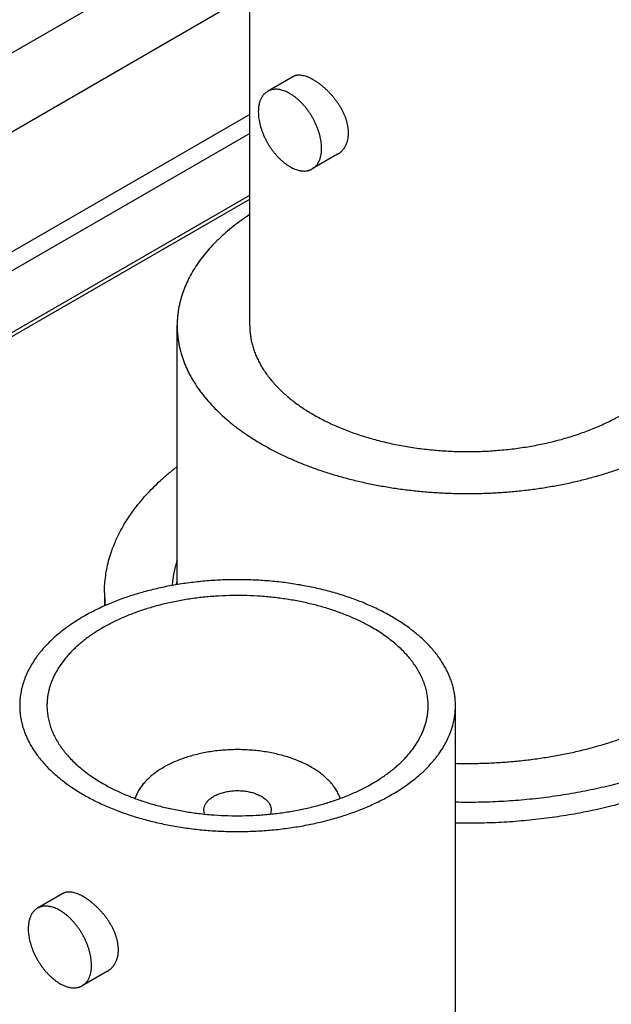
# Model space of a CAD drawing. Header units: inches. Extents: x 0 to 34, y 0 to 22.
# Tile 34 of 80: x 27.527 to 27.782, y 19.081 to 19.504. Entities that reach past the tile are written whole.
import ezdxf

# ---------------------------------------------------------------- set-up
doc = ezdxf.new("R2010")
doc.units = ezdxf.units.IN
doc.header["$LTSCALE"] = 1.87
doc.header["$MEASUREMENT"] = 0
doc.layers.get('0').update_dxf_attribs({"linetype": 'CONTINUOUS'})

msp = doc.modelspace()

# ---------------------------------------------------------------- linework, layer by layer
at = {"color": 7, "linetype": 'CONTINUOUS'}
for p, q in [((27.6263489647, 19.3727594), (27.6263489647, 19.5605475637)), ((27.3846281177, 19.4095217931), (27.6263489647, 19.5490883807)), ((27.4247304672, 19.398851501), (27.6263489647, 19.5152634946)), ((27.6448847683, 19.4797458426), (27.6340175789, 19.4734712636)), ((27.6263489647, 19.4635748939), (27.4585813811, 19.3667079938)), ((27.6263489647, 19.4554097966), (27.4601440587, 19.3594451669)), ((27.6641356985, 19.4464044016), (27.6532685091, 19.4401298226)), ((27.4602955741, 19.332997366), (27.6263489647, 19.4288745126)), ((27.4602955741, 19.3313065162), (27.6263489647, 19.4271836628)), ((27.5950989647, 19.2614347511), (27.5950989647, 19.3727594)), ((27.5638489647, 19.2580453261), (27.5638489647, 19.2522907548)), ((27.7148540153, 19.0216432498), (27.7148540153, 19.2094314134)), ((27.6069148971, 19.1628012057), (27.6066040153, 19.1645255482)), ((27.6356040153, 19.1645255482), (27.6352932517, 19.1628015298)), ((27.545889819, 19.1286296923), (27.5350226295, 19.1223551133)), ((27.5651407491, 19.0952882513), (27.5542735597, 19.0890136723))]:
    msp.add_line(p, q, dxfattribs=at)
for centre, radius, start, end in [((27.6393154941, 19.2482228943), 0.0465635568, 161.7310704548, 163.6123338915), ((27.6161158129, 19.2580494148), 0.0522668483, 180.0044820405, 186.1743185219)]:
    msp.add_arc(centre, radius, start, end, dxfattribs=at)
for points, knots in [([(27.6688320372, 19.4556257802), (27.6688320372, 19.4560181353), (27.6688008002, 19.4568144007), (27.6686653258, 19.4580184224), (27.668441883, 19.459242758), (27.6681325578, 19.4604808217), (27.6677401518, 19.4617262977), (27.6672681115, 19.4629730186), (27.6667204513, 19.4642150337), (27.666101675, 19.4654466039), (27.6654167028, 19.4666621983), (27.664670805, 19.4678564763), (27.6638695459, 19.4690242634), (27.6630187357, 19.4701605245), (27.6621243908, 19.4712603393), (27.6611926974, 19.4723188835), (27.6602299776, 19.4733314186), (27.6592426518, 19.4742932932), (27.6582371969, 19.4751999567), (27.6572200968, 19.4760469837), (27.6561977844, 19.4768301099), (27.6551765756, 19.4775452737), (27.6541625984, 19.4781886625), (27.6531617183, 19.4787567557), (27.6521794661, 19.4792463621), (27.6512209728, 19.4796546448), (27.6502909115, 19.4799791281), (27.649393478, 19.4802176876), (27.6485323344, 19.4803685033), (27.6477108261, 19.480430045), (27.6470533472, 19.4804054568), (27.6465529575, 19.4803386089), (27.6461941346, 19.4802663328), (27.645847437, 19.4801712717), (27.6455131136, 19.4800534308), (27.6451914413, 19.4799128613), (27.6449853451, 19.4798039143), (27.6448847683, 19.4797458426)], [0, 0, 0, 0, 0.0311596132, 0.0632146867, 0.0961478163, 0.1299246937, 0.1644949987, 0.1997935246, 0.2357413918, 0.2722472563, 0.3092084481, 0.3465120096, 0.3840356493, 0.4216486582, 0.4592128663, 0.4965837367, 0.5336116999, 0.570143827, 0.6060259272, 0.6411051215, 0.6752329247, 0.7082688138, 0.740084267, 0.7705672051, 0.7996268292, 0.8271988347, 0.8532510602, 0.8777896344, 0.9008655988, 0.9225817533, 0.9430988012, 0.9529798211, 0.9626495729, 0.9721450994, 0.9815065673, 0.9907766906, 1, 1, 1, 1]), ([(27.6340175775, 19.4734712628), (27.6338600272, 19.4733802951), (27.6335517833, 19.4731843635), (27.633114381, 19.4728511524), (27.6327024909, 19.4724791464), (27.6323171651, 19.4720693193), (27.6319593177, 19.4716226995), (27.6316298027, 19.4711404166), (27.6313293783, 19.4706236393), (27.6309636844, 19.4698804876), (27.6306652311, 19.4690813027), (27.6304315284, 19.4682383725), (27.6302855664, 19.4675696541), (27.6301717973, 19.466875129), (27.630061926, 19.4659042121), (27.6300312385, 19.4651611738), (27.6300312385, 19.464659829)], [0, 0, 0, 0, 0.0539019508, 0.108062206, 0.162732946, 0.2181545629, 0.2745507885, 0.3321248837, 0.3910569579, 0.451502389, 0.5773671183, 0.64303249, 0.7105831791, 0.7800540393, 0.8514593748, 1, 1, 1, 1]), ([(27.6572548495, 19.4489412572), (27.6572548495, 19.4493339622), (27.657228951, 19.450133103), (27.6571173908, 19.4513465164), (27.65693306, 19.4525893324), (27.6566769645, 19.4538548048), (27.6563504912, 19.4551361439), (27.6559554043, 19.4564264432), (27.6554938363, 19.4577187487), (27.6549682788, 19.4590060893), (27.6543815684, 19.4602815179), (27.6537368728, 19.4615381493), (27.6530376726, 19.4627691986), (27.6522877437, 19.4639680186), (27.651491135, 19.465128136), (27.6506521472, 19.4662432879), (27.6497753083, 19.4673074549), (27.6488653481, 19.4683148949), (27.6479271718, 19.4692601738), (27.6469658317, 19.4701381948), (27.645986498, 19.4709442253), (27.6449944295, 19.471673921), (27.6439949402, 19.4723233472), (27.6429933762, 19.4728889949), (27.6419950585, 19.4733677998), (27.6410053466, 19.4737571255), (27.640183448, 19.4740078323), (27.6395358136, 19.4741602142), (27.6389089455, 19.4742783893), (27.6381394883, 19.4743688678), (27.6372357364, 19.4743831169), (27.6365053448, 19.4743145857), (27.6359427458, 19.4742112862), (27.6355342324, 19.4741107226), (27.6351367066, 19.473986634), (27.6347506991, 19.473839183), (27.6343767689, 19.4736685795), (27.6341357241, 19.4735394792), (27.6340175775, 19.4734712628)], [0, 0, 0, 0, 0.030662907, 0.0623837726, 0.0950955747, 0.1287166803, 0.1631529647, 0.1982997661, 0.234043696, 0.270264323, 0.3068357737, 0.3436282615, 0.3805095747, 0.4173465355, 0.454006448, 0.490358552, 0.5262754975, 0.5616348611, 0.5963207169, 0.6302252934, 0.6632507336, 0.6953109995, 0.7263339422, 0.7562635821, 0.7850626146, 0.8127151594, 0.839229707, 0.8520733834, 0.8646485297, 0.8890250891, 0.9124645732, 0.9350995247, 0.9461705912, 0.9571051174, 0.9679282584, 0.9786665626, 0.9893476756, 1, 1, 1, 1]), ([(27.6300312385, 19.464659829), (27.6300312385, 19.464267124), (27.630057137, 19.4634679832), (27.6301686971, 19.4622545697), (27.630353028, 19.4610117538), (27.6306091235, 19.4597462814), (27.6309355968, 19.4584649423), (27.6313306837, 19.457174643), (27.6317922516, 19.4558823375), (27.6323178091, 19.4545949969), (27.6329045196, 19.4533195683), (27.6335492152, 19.4520629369), (27.6342484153, 19.4508318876), (27.6349983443, 19.4496330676), (27.635794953, 19.4484729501), (27.6366339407, 19.4473577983), (27.6375107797, 19.4462936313), (27.6384207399, 19.4452861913), (27.6393589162, 19.4443409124), (27.6403202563, 19.4434628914), (27.64129959, 19.4426568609), (27.6422916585, 19.4419271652), (27.6432911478, 19.4412777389), (27.6442927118, 19.4407120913), (27.6452910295, 19.4402332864), (27.6462807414, 19.4398439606), (27.6471026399, 19.4395932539), (27.6477502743, 19.439440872), (27.6483771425, 19.4393226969), (27.6491465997, 19.4392322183), (27.6500503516, 19.4392179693), (27.6507807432, 19.4392865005), (27.6513433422, 19.4393897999), (27.6517518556, 19.4394903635), (27.6521493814, 19.4396144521), (27.6525353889, 19.4397619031), (27.6529093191, 19.4399325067), (27.6531503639, 19.440061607), (27.6532685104, 19.4401298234)], [0, 0, 0, 0, 0.030662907, 0.0623837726, 0.0950955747, 0.1287166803, 0.1631529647, 0.1982997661, 0.234043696, 0.270264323, 0.3068357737, 0.3436282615, 0.3805095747, 0.4173465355, 0.454006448, 0.490358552, 0.5262754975, 0.5616348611, 0.5963207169, 0.6302252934, 0.6632507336, 0.6953109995, 0.7263339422, 0.7562635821, 0.7850626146, 0.8127151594, 0.839229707, 0.8520733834, 0.8646485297, 0.8890250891, 0.9124645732, 0.9350995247, 0.9461705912, 0.9571051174, 0.9679282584, 0.9786665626, 0.9893476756, 1, 1, 1, 1]), ([(27.6641356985, 19.4464044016), (27.6643158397, 19.4465084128), (27.6646689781, 19.4467301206), (27.6651735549, 19.4471015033), (27.6656517, 19.4475108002), (27.6661017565, 19.447956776), (27.666522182, 19.4484381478), (27.6669114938, 19.448953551), (27.6672682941, 19.4495015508), (27.6675912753, 19.4500806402), (27.667879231, 19.4506892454), (27.6681310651, 19.4513257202), (27.6683458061, 19.4519883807), (27.668583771, 19.452913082), (27.6687819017, 19.4541277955), (27.6688320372, 19.4551202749), (27.6688320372, 19.4556257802)], [0, 0, 0, 0, 0.0575439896, 0.1152242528, 0.173168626, 0.2315025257, 0.2903479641, 0.3498225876, 0.4100387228, 0.4711024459, 0.5331126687, 0.5961602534, 0.6603271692, 0.7256857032, 0.8601584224, 1, 1, 1, 1]), ([(27.6532685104, 19.4401298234), (27.6534260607, 19.4402207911), (27.6537343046, 19.4404167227), (27.6541717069, 19.4407499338), (27.654583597, 19.4411219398), (27.6549689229, 19.4415317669), (27.6553267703, 19.4419783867), (27.6556562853, 19.4424606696), (27.6559567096, 19.4429774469), (27.6563224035, 19.4437205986), (27.6566208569, 19.4445197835), (27.6568545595, 19.4453627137), (27.6570005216, 19.4460314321), (27.6571142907, 19.4467259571), (27.657224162, 19.447696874), (27.6572548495, 19.4484399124), (27.6572548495, 19.4489412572)], [0, 0, 0, 0, 0.0539019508, 0.108062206, 0.162732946, 0.2181545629, 0.2745507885, 0.3321248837, 0.3910569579, 0.451502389, 0.5773671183, 0.64303249, 0.7105831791, 0.7800540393, 0.8514593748, 1, 1, 1, 1]), ([(27.6263463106, 19.4204959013), (27.6251165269, 19.419690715), (27.6227193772, 19.418049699), (27.6192779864, 19.4154656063), (27.6160417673, 19.4127941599), (27.6130174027, 19.4100407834), (27.6102110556, 19.4072109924), (27.6076284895, 19.4043104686), (27.6052750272, 19.4013450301), (27.6031555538, 19.3983206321), (27.6012745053, 19.3952433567), (27.5996358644, 19.3921194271), (27.5982431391, 19.3889551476), (27.59709938, 19.385757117), (27.5963534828, 19.3830608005), (27.5958853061, 19.3808967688), (27.5955985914, 19.3792743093), (27.5953754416, 19.3776485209), (27.5952159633, 19.3760202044), (27.5951202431, 19.3743902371), (27.5950989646, 19.3733027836), (27.5950989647, 19.3727593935)], [0, 0, 0, 0, 0.0741501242, 0.1464914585, 0.2170224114, 0.285756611, 0.3527240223, 0.4179720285, 0.4815664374, 0.5435923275, 0.6041546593, 0.66337853, 0.721408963, 0.7784101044, 0.834563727, 0.8623888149, 0.8900770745, 0.9176550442, 0.9451498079, 0.9725888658, 1, 1, 1, 1]), ([(27.5950989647, 19.3727593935), (27.5950989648, 19.372168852), (27.5951241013, 19.3709869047), (27.5952371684, 19.3692155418), (27.5954255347, 19.3674463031), (27.5956890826, 19.365680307), (27.5960276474, 19.3639186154), (27.596441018, 19.3621623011), (27.5969289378, 19.3604124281), (27.5974911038, 19.3586700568), (27.598127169, 19.3569362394), (27.5988367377, 19.3552120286), (27.5996193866, 19.3534984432), (27.6007663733, 19.3512159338), (27.6023849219, 19.3483927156), (27.604217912, 19.3456543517), (27.6058197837, 19.3434977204), (27.6075360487, 19.3413351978), (27.6098554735, 19.3386792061), (27.6128845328, 19.3355969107), (27.6161713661, 19.3326045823), (27.6197079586, 19.3297093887), (27.6234858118, 19.3269181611), (27.6274958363, 19.3242375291), (27.6317284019, 19.3216738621), (27.636173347, 19.3192332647), (27.6408200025, 19.3169215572), (27.6456572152, 19.3147442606), (27.6506733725, 19.3127065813), (27.6558564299, 19.3108133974), (27.6611939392, 19.3090692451), (27.6666730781, 19.3074783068), (27.6722806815, 19.3060444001), (27.6780032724, 19.3047709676), (27.6838270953, 19.3036610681), (27.689738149, 19.3027173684), (27.6957222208, 19.3019421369), (27.7017649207, 19.3013372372), (27.7078517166, 19.300904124), (27.7139679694, 19.3006438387), (27.7200989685, 19.3005570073), (27.7262299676, 19.3006438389), (27.7323462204, 19.3009041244), (27.7384330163, 19.3013372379), (27.7444757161, 19.3019421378), (27.7504597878, 19.3027173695), (27.7563708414, 19.3036610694), (27.7621946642, 19.3047709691), (27.767917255, 19.3060444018), (27.7735248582, 19.3074783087), (27.779003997, 19.3090692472), (27.7843415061, 19.3108133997), (27.7895245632, 19.3127065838), (27.7945407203, 19.3147442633), (27.7993779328, 19.31692156), (27.8040245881, 19.3192332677), (27.8084695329, 19.3216738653), (27.8127020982, 19.3242375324), (27.8167121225, 19.3269181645), (27.8204899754, 19.3297093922), (27.8240265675, 19.3326045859), (27.8273134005, 19.3355969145), (27.8303424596, 19.33867921), (27.832661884, 19.3413352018), (27.8343781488, 19.3434977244), (27.8359800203, 19.3456543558), (27.8378130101, 19.3483927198), (27.8394315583, 19.351215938), (27.8405785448, 19.3534984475), (27.8413611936, 19.3552120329), (27.8420707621, 19.3569362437), (27.8427068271, 19.3586700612), (27.8432689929, 19.3604124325), (27.8437569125, 19.3621623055), (27.844170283, 19.3639186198), (27.8445088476, 19.3656803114), (27.8447723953, 19.3674463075), (27.8449607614, 19.3692155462), (27.8450738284, 19.3709869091), (27.8450989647, 19.3721688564), (27.8450989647, 19.372759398)], [0, 0, 0, 0, 0.005619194, 0.0112451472, 0.016884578, 0.0225441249, 0.0282303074, 0.0339494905, 0.0397078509, 0.0455113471, 0.0513656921, 0.0572763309, 0.0632484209, 0.0692868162, 0.081578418, 0.0941856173, 0.1006170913, 0.1071371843, 0.1204516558, 0.1341474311, 0.1482363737, 0.1627257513, 0.177618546, 0.1929137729, 0.2086067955, 0.2246896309, 0.2411512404, 0.2579778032, 0.2751529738, 0.292658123, 0.3104725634, 0.3285737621, 0.3469375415, 0.3655382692, 0.3843490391, 0.403341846, 0.4224877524, 0.4417570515, 0.4611194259, 0.4805441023, 0.5000000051, 0.5194559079, 0.5388805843, 0.5582429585, 0.5775122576, 0.5966581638, 0.6156509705, 0.6344617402, 0.6530624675, 0.6714262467, 0.689527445, 0.707341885, 0.7248470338, 0.742022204, 0.7588487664, 0.7753103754, 0.7913932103, 0.8070862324, 0.8223814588, 0.837274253, 0.8517636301, 0.8658525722, 0.879548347, 0.8928628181, 0.8993829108, 0.9058143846, 0.9184215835, 0.9307131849, 0.9367515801, 0.9427236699, 0.9486343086, 0.9544886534, 0.9602921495, 0.9660505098, 0.9717696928, 0.9774558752, 0.983115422, 0.9887548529, 0.994380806, 1, 1, 1, 1]), ([(27.6263489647, 19.3727594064), (27.6263489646, 19.372094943), (27.6263914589, 19.3707638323), (27.626582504, 19.3687711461), (27.6269006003, 19.366783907), (27.6273452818, 19.3648049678), (27.6279159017, 19.3628370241), (27.6286116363, 19.3608827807), (27.62943149, 19.3589449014), (27.6303742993, 19.3570260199), (27.6314387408, 19.3551287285), (27.6326233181, 19.353255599), (27.6339264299, 19.351409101), (27.6358392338, 19.3489607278), (27.6379669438, 19.3466018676), (27.6402855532, 19.3443389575), (27.6421512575, 19.3426621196), (27.6441223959, 19.3410262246), (27.6461963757, 19.3394333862), (27.6483703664, 19.3378857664), (27.6506414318, 19.3363854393), (27.6530064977, 19.3349344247), (27.6554623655, 19.3335346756), (27.6580057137, 19.3321880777), (27.6606331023, 19.3308964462), (27.6633409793, 19.3296615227), (27.6661256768, 19.3284849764), (27.6689834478, 19.327368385), (27.6729111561, 19.325952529), (27.6779801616, 19.3243450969), (27.6842513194, 19.322689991), (27.6907160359, 19.3213052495), (27.6973393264, 19.3201983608), (27.704085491, 19.319375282), (27.7109181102, 19.3188404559), (27.7178003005, 19.3185967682), (27.7246949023, 19.3186455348), (27.7315646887, 19.3189864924), (27.7383725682, 19.3196178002), (27.7450817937, 19.320536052), (27.7516561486, 19.3217362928), (27.7580602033, 19.3232120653), (27.7642593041, 19.3249553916), (27.7692600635, 19.3266345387), (27.7731275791, 19.3281060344), (27.7759370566, 19.329262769), (27.7786709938, 19.3304784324), (27.7821800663, 19.332161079), (27.7847339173, 19.3335273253), (27.7863902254, 19.3344836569)], [0, 0, 0, 0, 0.0106525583, 0.0213338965, 0.0320724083, 0.0428957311, 0.0538304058, 0.0649015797, 0.0761327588, 0.0875456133, 0.0991598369, 0.1109930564, 0.123060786, 0.135376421, 0.1607881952, 0.1739072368, 0.1873073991, 0.2009922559, 0.2149636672, 0.2292218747, 0.2437655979, 0.2585921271, 0.2736974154, 0.2890761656, 0.3047219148, 0.3206271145, 0.3367832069, 0.3531806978, 0.3698092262, 0.4037113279, 0.4383945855, 0.4737512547, 0.5096654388, 0.5460147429, 0.5826718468, 0.6195060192, 0.6563845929, 0.6931744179, 0.72974331, 0.7659615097, 0.8017031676, 0.8368478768, 0.8712822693, 0.9049017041, 0.9213774, 0.9376150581, 0.9536048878, 0.9693380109, 1, 1, 1, 1]), ([(27.5638489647, 19.2580453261), (27.5638489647, 19.2592551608), (27.5639335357, 19.261679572), (27.5643136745, 19.2653075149), (27.5649464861, 19.2689235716), (27.5658308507, 19.2725215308), (27.5669652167, 19.2760955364), (27.5683476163, 19.279639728), (27.5699756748, 19.2831483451), (27.5718466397, 19.2866157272), (27.5739573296, 19.2900362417), (27.5759024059, 19.2928277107), (27.5775722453, 19.2950318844), (27.5793382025, 19.2972408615), (27.5816911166, 19.2999626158), (27.5847220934, 19.3031419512), (27.5879717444, 19.3062480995), (27.5914346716, 19.3092759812), (27.5938542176, 19.3112170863), (27.5950967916, 19.3121737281)], [0, 0, 0, 0, 0.0560455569, 0.1122716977, 0.1688561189, 0.2259708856, 0.283779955, 0.3424370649, 0.4020840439, 0.4628495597, 0.5248482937, 0.5881805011, 0.6203768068, 0.6529374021, 0.7191793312, 0.786969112, 0.8563505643, 0.9273546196, 1, 1, 1, 1]), ([(27.595098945, 19.2718006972), (27.5948083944, 19.2709204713), (27.5942820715, 19.269151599), (27.5936587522, 19.2664673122), (27.5932071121, 19.2637713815), (27.5930205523, 19.2619650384), (27.5929563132, 19.2610626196)], [0, 0, 0, 0, 0.253350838, 0.5040563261, 0.7527270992, 1, 1, 1, 1]), ([(27.7148540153, 19.2094314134), (27.7148540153, 19.2100958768), (27.7148115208, 19.2114269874), (27.7146204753, 19.2134196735), (27.7143023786, 19.2154069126), (27.7138576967, 19.2173858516), (27.7132870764, 19.2193537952), (27.7125913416, 19.2213080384), (27.7117714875, 19.2232459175), (27.7108286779, 19.225164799), (27.7097642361, 19.2270620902), (27.7085796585, 19.2289352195), (27.7072765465, 19.2307817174), (27.7053637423, 19.2332300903), (27.703236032, 19.2355889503), (27.7009174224, 19.2378518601), (27.699051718, 19.2395286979), (27.6970805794, 19.2411645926), (27.6950065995, 19.2427574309), (27.6928326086, 19.2443050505), (27.6905615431, 19.2458053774), (27.6881964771, 19.2472563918), (27.6857406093, 19.2486561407), (27.683197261, 19.2500027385), (27.6805698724, 19.2512943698), (27.6778619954, 19.2525292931), (27.6750772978, 19.2537058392), (27.6722195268, 19.2548224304), (27.6682918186, 19.2562382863), (27.6632228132, 19.2578457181), (27.6569516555, 19.2595008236), (27.6504869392, 19.2608855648), (27.643863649, 19.2619924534), (27.6371174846, 19.2628155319), (27.6302848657, 19.2633503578), (27.6234026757, 19.2635940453), (27.6165080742, 19.2635452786), (27.6096382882, 19.2632043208), (27.6028304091, 19.262573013), (27.596121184, 19.2616547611), (27.5895468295, 19.2604545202), (27.5831427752, 19.2589787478), (27.5769436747, 19.2572354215), (27.5719429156, 19.2555562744), (27.5680754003, 19.2540847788), (27.5652659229, 19.2529280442), (27.5625319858, 19.2517123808), (27.5590229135, 19.2500297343), (27.5564690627, 19.2486634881), (27.5548127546, 19.2477071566)], [0, 0, 0, 0, 0.0106525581, 0.0213338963, 0.0320724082, 0.0428957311, 0.053830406, 0.0649015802, 0.0761327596, 0.0875456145, 0.0991598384, 0.1109930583, 0.1230607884, 0.1353764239, 0.160788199, 0.1739072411, 0.187307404, 0.2009922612, 0.2149636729, 0.2292218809, 0.2437656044, 0.2585921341, 0.2736974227, 0.2890761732, 0.3047219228, 0.3206271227, 0.3367832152, 0.3531807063, 0.3698092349, 0.4037113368, 0.4383945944, 0.4737512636, 0.5096654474, 0.5460147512, 0.5826718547, 0.6195060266, 0.6563845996, 0.693174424, 0.7297433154, 0.7659615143, 0.8017031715, 0.8368478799, 0.8712822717, 0.9049017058, 0.9213774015, 0.9376150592, 0.9536048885, 0.9693380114, 1, 1, 1, 1]), ([(27.7148537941, 19.1846352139), (27.7169895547, 19.1845843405), (27.7212621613, 19.1845447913), (27.727665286, 19.1846716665), (27.7340493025, 19.1849843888), (27.7403979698, 19.1854821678), (27.7466952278, 19.1861637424), (27.7529251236, 19.1870273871), (27.7590718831, 19.1880709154), (27.7651199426, 19.1892916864), (27.7710539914, 19.1906866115), (27.77685901, 19.1922521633), (27.7825203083, 19.1939843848), (27.7880235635, 19.1958789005), (27.7933548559, 19.1979309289), (27.7985007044, 19.2001352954), (27.8034480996, 19.2024864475), (27.8081845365, 19.2049784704), (27.8126980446, 19.2076051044), (27.816977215, 19.2103597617), (27.821011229, 19.2132355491), (27.8247898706, 19.2162252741), (27.828303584, 19.2193215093), (27.831543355, 19.2225164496), (27.8340257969, 19.2252743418), (27.8358632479, 19.2275222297), (27.8375777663, 19.2297643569), (27.8395402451, 19.2326136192), (27.8412745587, 19.2355555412), (27.8425037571, 19.2379355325), (27.843342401, 19.2397225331), (27.8441028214, 19.2415212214), (27.8447845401, 19.2433304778), (27.8453871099, 19.2451491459), (27.8459101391, 19.2469760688), (27.8463532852, 19.2488100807), (27.846716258, 19.2506500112), (27.8469988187, 19.25249468), (27.8472007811, 19.2543429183), (27.8473220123, 19.2561934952), (27.8473489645, 19.2574283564), (27.8473489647, 19.2580453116)], [0, 0, 0, 0, 0.0386735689, 0.0773352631, 0.1159197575, 0.1543621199, 0.1925981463, 0.230564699, 0.268200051, 0.3054442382, 0.3422394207, 0.3785302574, 0.414264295, 0.4493923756, 0.4838690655, 0.517653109, 0.5507079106, 0.5830020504, 0.6145098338, 0.6452118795, 0.675095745, 0.7041565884, 0.7323978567, 0.7598319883, 0.786481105, 0.7995226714, 0.8123810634, 0.8375683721, 0.8621010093, 0.8741441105, 0.8860492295, 0.8978263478, 0.9094861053, 0.9210397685, 0.9324991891, 0.9438767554, 0.9551853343, 0.9664382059, 0.9776489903, 0.988831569, 1, 1, 1, 1]), ([(27.6790867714, 19.2429099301), (27.677638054, 19.2437464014), (27.6754042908, 19.2449414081), (27.6723350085, 19.2464131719), (27.6691224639, 19.2478416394), (27.664943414, 19.2494932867), (27.659729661, 19.2512439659), (27.6543074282, 19.2527688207), (27.6487060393, 19.2540596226), (27.642955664, 19.2551094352), (27.6370873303, 19.255912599), (27.6311327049, 19.2564647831), (27.6251239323, 19.2567630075), (27.6190934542, 19.2568056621), (27.6130738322, 19.2565925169), (27.6070975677, 19.2561247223), (27.6011969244, 19.2554048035), (27.5954037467, 19.2544366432), (27.5897492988, 19.2532254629), (27.5842640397, 19.2517777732), (27.5789776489, 19.2501013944), (27.5747309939, 19.2485098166), (27.5714597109, 19.2471276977), (27.569091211, 19.2460475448), (27.5667931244, 19.2449177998), (27.5645685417, 19.2437399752), (27.5624204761, 19.2425156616), (27.5603518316, 19.2412465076), (27.5583654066, 19.2399342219), (27.5564638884, 19.2385805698), (27.5546498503, 19.2371873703), (27.5529257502, 19.2357564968), (27.5512939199, 19.2342898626), (27.5497565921, 19.23278946), (27.5483157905, 19.2312572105), (27.5465447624, 19.2291963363), (27.5449509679, 19.2270584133), (27.5435558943, 19.2248524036), (27.5426248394, 19.2231928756), (27.5418002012, 19.221514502), (27.5410831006, 19.2198195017), (27.5404745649, 19.2181101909), (27.5399754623, 19.216388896), (27.5395865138, 19.2146579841), (27.5393082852, 19.2129198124), (27.5391411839, 19.2111768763), (27.5391040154, 19.2100125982), (27.5391040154, 19.2094314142)], [0, 0, 0, 0, 0.0306621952, 0.0463954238, 0.0623853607, 0.0950959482, 0.1287156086, 0.1631502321, 0.1982951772, 0.234037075, 0.2702555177, 0.3068246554, 0.3436147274, 0.3804935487, 0.4173279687, 0.4539853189, 0.4903348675, 0.5262492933, 0.5616062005, 0.5962896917, 0.630192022, 0.6632153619, 0.6793715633, 0.6952768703, 0.7109227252, 0.7263015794, 0.7414069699, 0.7562335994, 0.7707774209, 0.7850357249, 0.7990072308, 0.8126921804, 0.8260924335, 0.839211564, 0.8520549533, 0.8646298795, 0.8890061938, 0.9008394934, 0.9124537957, 0.9238667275, 0.9350979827, 0.9461692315, 0.95710398, 0.9679273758, 0.97866596, 0.9893473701, 1, 1, 1, 1]), ([(27.5548127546, 19.2477071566), (27.5537415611, 19.2470886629), (27.5516516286, 19.245822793), (27.5486441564, 19.2438123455), (27.5458107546, 19.2417189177), (27.5431583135, 19.2395475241), (27.540693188, 19.2373032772), (27.5384213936, 19.2349915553), (27.5366818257, 19.2329995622), (27.5353946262, 19.2313776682), (27.5341932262, 19.2297602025), (27.5328184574, 19.227706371), (27.531370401, 19.22518059), (27.530138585, 19.2226159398), (27.5291262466, 19.2200187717), (27.5284653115, 19.2178243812), (27.5280505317, 19.2160620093), (27.5277966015, 19.2147407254), (27.5275989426, 19.2134162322), (27.5274576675, 19.2120893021), (27.5273728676, 19.2107607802), (27.5273540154, 19.2098743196), (27.5273540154, 19.2094314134)], [0, 0, 0, 0, 0.0752301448, 0.1485533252, 0.2199472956, 0.2894073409, 0.3569477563, 0.4226033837, 0.4864310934, 0.517687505, 0.5485190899, 0.608956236, 0.6678804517, 0.7254470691, 0.7818361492, 0.8372508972, 0.8646678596, 0.8919266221, 0.9190576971, 0.946092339, 0.9730623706, 1, 1, 1, 1]), ([(27.7031040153, 19.2094314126), (27.7031040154, 19.2102064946), (27.7030377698, 19.2117611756), (27.702740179, 19.2140848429), (27.70224511, 19.2163970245), (27.7015539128, 19.2186917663), (27.7006684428, 19.220963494), (27.6995910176, 19.2232066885), (27.6983244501, 19.2254159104), (27.6971219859, 19.2272123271), (27.6960711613, 19.2286270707), (27.6949452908, 19.2300456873), (27.6934237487, 19.2317880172), (27.6914366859, 19.2338100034), (27.6892805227, 19.2357729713), (27.6869605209, 19.2376722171), (27.6844822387, 19.2395032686), (27.681851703, 19.24126174), (27.6800237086, 19.2423689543), (27.6790867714, 19.2429099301)], [0, 0, 0, 0, 0.0538974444, 0.1080531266, 0.1627191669, 0.2181358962, 0.2745269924, 0.3320956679, 0.3910219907, 0.4514612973, 0.4822939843, 0.5135515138, 0.5773815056, 0.6430394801, 0.7105823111, 0.7800448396, 0.8514413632, 0.924767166, 1, 1, 1, 1]), ([(27.5273540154, 19.2094314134), (27.5273540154, 19.20876695), (27.5273965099, 19.2074358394), (27.5275875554, 19.2054431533), (27.5279056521, 19.2034559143), (27.528350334, 19.2014769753), (27.5289209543, 19.1995090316), (27.5296166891, 19.1975547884), (27.5304365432, 19.1956169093), (27.5313793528, 19.1936980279), (27.5324437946, 19.1918007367), (27.5336283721, 19.1899276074), (27.5349314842, 19.1880811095), (27.5368442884, 19.1856327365), (27.5389719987, 19.1832738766), (27.5412906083, 19.1810109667), (27.5431563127, 19.179334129), (27.5451274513, 19.1776982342), (27.5472014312, 19.176105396), (27.5493754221, 19.1745577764), (27.5516464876, 19.1730574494), (27.5540115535, 19.171606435), (27.5564674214, 19.1702066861), (27.5590107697, 19.1688600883), (27.5616381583, 19.1675684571), (27.5643460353, 19.1663335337), (27.5671307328, 19.1651569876), (27.5699885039, 19.1640403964), (27.5739162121, 19.1626245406), (27.5789852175, 19.1610171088), (27.5852563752, 19.1593620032), (27.5917210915, 19.157977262), (27.5983443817, 19.1568703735), (27.605090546, 19.156047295), (27.611923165, 19.1555124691), (27.618805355, 19.1552687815), (27.6256999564, 19.1553175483), (27.6325697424, 19.155658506), (27.6393776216, 19.1562898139), (27.6460868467, 19.1572080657), (27.6526612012, 19.1584083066), (27.6590652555, 19.1598840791), (27.665264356, 19.1616274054), (27.6702651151, 19.1633065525), (27.6741326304, 19.1647780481), (27.6769421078, 19.1659347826), (27.6796760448, 19.167150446), (27.6831851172, 19.1688330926), (27.685738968, 19.1701993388), (27.6873952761, 19.1711556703)], [0, 0, 0, 0, 0.0106525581, 0.0213338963, 0.0320724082, 0.0428957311, 0.053830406, 0.0649015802, 0.0761327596, 0.0875456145, 0.0991598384, 0.1109930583, 0.1230607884, 0.1353764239, 0.160788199, 0.1739072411, 0.187307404, 0.2009922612, 0.2149636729, 0.2292218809, 0.2437656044, 0.2585921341, 0.2736974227, 0.2890761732, 0.3047219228, 0.3206271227, 0.3367832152, 0.3531807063, 0.3698092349, 0.4037113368, 0.4383945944, 0.4737512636, 0.5096654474, 0.5460147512, 0.5826718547, 0.6195060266, 0.6563845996, 0.693174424, 0.7297433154, 0.7659615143, 0.8017031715, 0.8368478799, 0.8712822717, 0.9049017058, 0.9213774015, 0.9376150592, 0.9536048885, 0.9693380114, 1, 1, 1, 1]), ([(27.5391040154, 19.2094314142), (27.5391040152, 19.2086563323), (27.5391702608, 19.2071016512), (27.5394678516, 19.2047779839), (27.5399629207, 19.2024658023), (27.5406541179, 19.2001710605), (27.5415395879, 19.1978993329), (27.542617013, 19.1956561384), (27.5438835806, 19.1934469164), (27.5450860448, 19.1916504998), (27.5461368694, 19.1902357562), (27.5472627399, 19.1888171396), (27.548784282, 19.1870748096), (27.5507713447, 19.1850528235), (27.552927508, 19.1830898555), (27.5552475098, 19.1811906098), (27.5577257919, 19.1793595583), (27.5603563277, 19.1776010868), (27.5621843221, 19.1764938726), (27.5631212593, 19.1759528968)], [0, 0, 0, 0, 0.0538974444, 0.1080531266, 0.1627191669, 0.2181358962, 0.2745269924, 0.3320956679, 0.3910219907, 0.4514612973, 0.4822939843, 0.5135515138, 0.5773815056, 0.6430394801, 0.7105823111, 0.7800448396, 0.8514413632, 0.924767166, 1, 1, 1, 1]), ([(27.5631212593, 19.1759528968), (27.5645699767, 19.1751164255), (27.5668037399, 19.1739214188), (27.5698730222, 19.1724496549), (27.5730855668, 19.1710211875), (27.5772646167, 19.1693695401), (27.5824783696, 19.1676188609), (27.5879006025, 19.1660940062), (27.5935019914, 19.1648032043), (27.5992523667, 19.1637533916), (27.6051207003, 19.1629502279), (27.6110753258, 19.1623980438), (27.6170840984, 19.1620998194), (27.6231145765, 19.1620571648), (27.6291341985, 19.16227031), (27.635110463, 19.1627381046), (27.6410111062, 19.1634580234), (27.646804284, 19.1644261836), (27.6524587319, 19.1656373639), (27.657943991, 19.1670850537), (27.6632303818, 19.1687614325), (27.6674770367, 19.1703530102), (27.6707483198, 19.1717351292), (27.6731168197, 19.172815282), (27.6754149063, 19.1739450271), (27.677639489, 19.1751228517), (27.6797875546, 19.1763471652), (27.6818561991, 19.1776163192), (27.6838426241, 19.178928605), (27.6857441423, 19.1802822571), (27.6875581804, 19.1816754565), (27.6892822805, 19.1831063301), (27.6909141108, 19.1845729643), (27.6924514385, 19.1860733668), (27.6938922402, 19.1876056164), (27.6956632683, 19.1896664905), (27.6972570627, 19.1918044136), (27.6986521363, 19.1940104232), (27.6995831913, 19.1956699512), (27.7004078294, 19.1973483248), (27.7011249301, 19.1990433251), (27.7017334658, 19.200752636), (27.7022325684, 19.2024739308), (27.7026215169, 19.2042048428), (27.7028997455, 19.2059430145), (27.7030668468, 19.2076859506), (27.7031040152, 19.2088502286), (27.7031040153, 19.2094314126)], [0, 0, 0, 0, 0.0306621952, 0.0463954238, 0.0623853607, 0.0950959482, 0.1287156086, 0.1631502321, 0.1982951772, 0.234037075, 0.2702555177, 0.3068246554, 0.3436147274, 0.3804935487, 0.4173279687, 0.4539853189, 0.4903348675, 0.5262492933, 0.5616062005, 0.5962896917, 0.630192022, 0.6632153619, 0.6793715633, 0.6952768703, 0.7109227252, 0.7263015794, 0.7414069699, 0.7562335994, 0.7707774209, 0.7850357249, 0.7990072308, 0.8126921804, 0.8260924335, 0.839211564, 0.8520549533, 0.8646298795, 0.8890061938, 0.9008394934, 0.9124537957, 0.9238667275, 0.9350979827, 0.9461692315, 0.95710398, 0.9679273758, 0.97866596, 0.9893473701, 1, 1, 1, 1]), ([(27.6873952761, 19.1711556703), (27.6884664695, 19.171774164), (27.6905564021, 19.1730400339), (27.6935638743, 19.1750504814), (27.696397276, 19.1771439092), (27.6990497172, 19.1793153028), (27.7015148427, 19.1815595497), (27.703786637, 19.1838712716), (27.705526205, 19.1858632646), (27.7068134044, 19.1874851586), (27.7080148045, 19.1891026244), (27.7093895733, 19.1911564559), (27.7108376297, 19.1936822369), (27.7120694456, 19.1962468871), (27.713081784, 19.1988440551), (27.7137427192, 19.2010384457), (27.714157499, 19.2028008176), (27.7144114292, 19.2041221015), (27.7146090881, 19.2054465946), (27.7147503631, 19.2067735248), (27.7148351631, 19.2081020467), (27.7148540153, 19.2089885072), (27.7148540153, 19.2094314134)], [0, 0, 0, 0, 0.0752301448, 0.1485533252, 0.2199472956, 0.2894073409, 0.3569477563, 0.4226033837, 0.4864310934, 0.517687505, 0.5485190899, 0.608956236, 0.6678804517, 0.7254470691, 0.7818361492, 0.8372508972, 0.8646678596, 0.8919266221, 0.9190576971, 0.946092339, 0.9730623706, 1, 1, 1, 1]), ([(27.8496576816, 19.207615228), (27.8477847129, 19.2060110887), (27.8448659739, 19.2036796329), (27.8408014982, 19.2007322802), (27.8376056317, 19.1985593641), (27.8342926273, 19.1964459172), (27.8308656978, 19.1943939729), (27.8273282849, 19.1924055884), (27.8236839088, 19.1904827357), (27.8199362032, 19.1886273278), (27.8160889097, 19.1868412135), (27.8121458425, 19.1851261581), (27.8067330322, 19.1829230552), (27.7997503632, 19.1803610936), (27.7911051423, 19.1776149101), (27.7821771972, 19.1751890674), (27.7730021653, 19.1730932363), (27.7636165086, 19.1713357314), (27.7540575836, 19.1699235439), (27.7443634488, 19.1688622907), (27.7345726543, 19.168156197), (27.7247243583, 19.1678080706), (27.7181444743, 19.1678155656), (27.714853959, 19.1678793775)], [0, 0, 0, 0, 0.0515898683, 0.0780774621, 0.1050234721, 0.1324249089, 0.1602771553, 0.1885740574, 0.2173080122, 0.2464700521, 0.2760499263, 0.3060361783, 0.3364162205, 0.3982981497, 0.461579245, 0.5261249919, 0.5917890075, 0.6584148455, 0.7258376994, 0.7938860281, 0.8623831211, 0.9311486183, 1, 1, 1, 1]), ([(27.8496576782, 19.198634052), (27.8477847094, 19.1970299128), (27.8448659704, 19.1946984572), (27.8408014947, 19.1917511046), (27.8376056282, 19.1895781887), (27.8342926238, 19.1874647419), (27.8308656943, 19.1854127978), (27.8273282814, 19.1834244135), (27.8236839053, 19.1815015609), (27.8199361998, 19.1796461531), (27.8160889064, 19.177860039), (27.8121458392, 19.1761449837), (27.8067330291, 19.173941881), (27.7997503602, 19.1713799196), (27.7911051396, 19.1686337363), (27.7821771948, 19.1662078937), (27.7730021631, 19.1641120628), (27.7636165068, 19.1623545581), (27.7540575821, 19.1609423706), (27.7443634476, 19.1598811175), (27.7345726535, 19.1591750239), (27.7247243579, 19.1588268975), (27.7181444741, 19.1588343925), (27.714853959, 19.1588982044)], [0, 0, 0, 0, 0.0515898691, 0.0780774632, 0.1050234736, 0.1324249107, 0.1602771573, 0.1885740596, 0.2173080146, 0.2464700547, 0.2760499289, 0.306036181, 0.3364162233, 0.3982981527, 0.461579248, 0.5261249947, 0.5917890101, 0.6584148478, 0.7258377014, 0.7938860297, 0.8623831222, 0.9311486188, 1, 1, 1, 1]), ([(27.6529238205, 19.1828979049), (27.6521953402, 19.1833185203), (27.6506895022, 19.1841293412), (27.648333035, 19.1852364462), (27.6458527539, 19.1862492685), (27.6432600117, 19.1871631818), (27.6405665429, 19.1879740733), (27.6377845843, 19.1886782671), (27.6349267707, 19.1892725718), (27.6320060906, 19.1897542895), (27.6290358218, 19.1901212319), (27.6260294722, 19.1903717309), (27.623000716, 19.1905046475), (27.6199633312, 19.1905193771), (27.6169311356, 19.1904158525), (27.6139179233, 19.1901945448), (27.6109374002, 19.1898564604), (27.6080031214, 19.1894031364), (27.605128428, 19.1888366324), (27.6023263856, 19.1881595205), (27.5996097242, 19.1873748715), (27.5969907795, 19.1864862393), (27.5944814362, 19.1854976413), (27.5920930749, 19.184413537), (27.5898365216, 19.183238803), (27.5877220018, 19.1819787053), (27.5857590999, 19.1806388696), (27.5839567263, 19.1792252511), (27.5823230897, 19.1777440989), (27.5808656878, 19.1762019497), (27.5795912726, 19.1746055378), (27.5785059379, 19.1729620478), (27.5777576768, 19.1715482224), (27.5772618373, 19.1704034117), (27.5770477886, 19.1698271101), (27.5769494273, 19.1695382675)], [0, 0, 0, 0, 0.0297897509, 0.0605281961, 0.0921620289, 0.1246266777, 0.1578478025, 0.1917426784, 0.2262214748, 0.2611884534, 0.2965431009, 0.332181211, 0.3679959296, 0.4038787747, 0.4397206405, 0.4754127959, 0.510847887, 0.5459209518, 0.5805304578, 0.6145793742, 0.6479762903, 0.6806365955, 0.7124837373, 0.7434505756, 0.7734808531, 0.8025308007, 0.8305708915, 0.8575877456, 0.8835861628, 0.9085912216, 0.9326503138, 0.9558348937, 0.9782416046, 0.989194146, 1, 1, 1, 1]), ([(27.6652592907, 19.1695362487), (27.6651516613, 19.1698524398), (27.6649156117, 19.1704832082), (27.6645040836, 19.1714145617), (27.6640332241, 19.1723364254), (27.663320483, 19.1735627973), (27.6622791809, 19.1750666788), (27.6608174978, 19.1767946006), (27.6591398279, 19.1784544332), (27.6572555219, 19.1800373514), (27.6551749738, 19.1815350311), (27.65369304, 19.1824537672), (27.6529238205, 19.1828979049)], [0, 0, 0, 0, 0.0539577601, 0.1087254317, 0.1644064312, 0.2210943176, 0.3377767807, 0.4593559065, 0.5862105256, 0.7185662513, 0.856509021, 1, 1, 1, 1]), ([(27.6066040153, 19.1645255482), (27.6066040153, 19.1647312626), (27.6066305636, 19.1651453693), (27.6067495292, 19.165761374), (27.6069468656, 19.1663702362), (27.6072212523, 19.166968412), (27.6075709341, 19.1675526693), (27.6079197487, 19.1680205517), (27.6082329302, 19.1683849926), (27.6085762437, 19.1687500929), (27.6090493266, 19.1691918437), (27.6096760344, 19.1696908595), (27.6103643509, 19.1701617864), (27.6111105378, 19.1706021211), (27.6119105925, 19.1710095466), (27.6127602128, 19.1713818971), (27.6136548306, 19.1717171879), (27.6145896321, 19.1720136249), (27.6155595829, 19.1722696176), (27.6165594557, 19.1724837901), (27.6175838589, 19.1726549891), (27.6186272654, 19.1727822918), (27.6196840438, 19.1728650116), (27.6207484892, 19.1729027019), (27.6218148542, 19.1728951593), (27.6228773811, 19.1728424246), (27.6239303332, 19.1727447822), (27.6249680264, 19.1726027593), (27.6259848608, 19.1724171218), (27.6269753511, 19.1721888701), (27.6279341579, 19.1719192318), (27.6288561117, 19.1716096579), (27.6297362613, 19.1712618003), (27.6305698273, 19.170877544), (27.6311008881, 19.1705934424), (27.6313570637, 19.1704455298)], [0, 0, 0, 0, 0.021324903, 0.0428781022, 0.0648759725, 0.0875128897, 0.1109541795, 0.1353323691, 0.1479082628, 0.1607526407, 0.1872684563, 0.2149220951, 0.2437220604, 0.2736524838, 0.3046760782, 0.3367368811, 0.3697627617, 0.4036677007, 0.4383538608, 0.4737134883, 0.5096306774, 0.5459830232, 0.5826431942, 0.6194804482, 0.6563621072, 0.6931550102, 0.7297269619, 0.7659481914, 0.8016928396, 0.8368404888, 0.8712777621, 0.9049000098, 0.9376131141, 0.9693354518, 1, 1, 1, 1]), ([(27.6313570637, 19.1704455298), (27.6316841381, 19.1702566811), (27.6323065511, 19.1698621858), (27.6331574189, 19.1692034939), (27.6338933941, 19.1684989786), (27.6345071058, 19.167755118), (27.634916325, 19.1670998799), (27.6351733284, 19.1665647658), (27.6353299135, 19.1661630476), (27.6354521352, 19.1657572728), (27.6355396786, 19.1653484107), (27.6355923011, 19.1649375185), (27.6356040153, 19.1646626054), (27.6356040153, 19.1645255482)], [0, 0, 0, 0, 0.1485620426, 0.2894159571, 0.4226015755, 0.5484871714, 0.667813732, 0.7253981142, 0.781804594, 0.8372364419, 0.8919173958, 0.9460878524, 1, 1, 1, 1]), ([(27.5698370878, 19.10450963), (27.5698370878, 19.1049019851), (27.5698058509, 19.1056982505), (27.5696703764, 19.1069022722), (27.5694469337, 19.1081266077), (27.5691376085, 19.1093646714), (27.5687452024, 19.1106101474), (27.5682731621, 19.1118568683), (27.567725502, 19.1130988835), (27.5671067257, 19.1143304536), (27.5664217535, 19.115546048), (27.5656758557, 19.116740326), (27.5648745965, 19.1179081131), (27.5640237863, 19.1190443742), (27.5631294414, 19.1201441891), (27.5621977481, 19.1212027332), (27.5612350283, 19.1222152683), (27.5602477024, 19.123177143), (27.5592422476, 19.1240838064), (27.5582251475, 19.1249308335), (27.557202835, 19.1257139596), (27.5561816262, 19.1264291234), (27.555167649, 19.1270725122), (27.554166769, 19.1276406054), (27.5531845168, 19.1281302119), (27.5522260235, 19.1285384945), (27.5512959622, 19.1288629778), (27.5503985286, 19.1291015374), (27.5495373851, 19.129252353), (27.5487158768, 19.1293138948), (27.5480583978, 19.1292893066), (27.5475580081, 19.1292224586), (27.5471991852, 19.1291501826), (27.5468524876, 19.1290551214), (27.5465181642, 19.1289372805), (27.5461964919, 19.1287967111), (27.5459903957, 19.1286877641), (27.545889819, 19.1286296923)], [0, 0, 0, 0, 0.0311596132, 0.0632146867, 0.0961478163, 0.1299246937, 0.1644949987, 0.1997935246, 0.2357413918, 0.2722472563, 0.3092084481, 0.3465120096, 0.3840356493, 0.4216486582, 0.4592128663, 0.4965837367, 0.5336116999, 0.570143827, 0.6060259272, 0.6411051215, 0.6752329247, 0.7082688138, 0.740084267, 0.7705672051, 0.7996268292, 0.8271988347, 0.8532510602, 0.8777896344, 0.9008655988, 0.9225817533, 0.9430988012, 0.9529798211, 0.9626495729, 0.9721450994, 0.9815065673, 0.9907766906, 1, 1, 1, 1]), ([(27.5350226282, 19.1223551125), (27.5348650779, 19.1222641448), (27.534556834, 19.1220682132), (27.5341194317, 19.1217350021), (27.5337075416, 19.1213629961), (27.5333222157, 19.120953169), (27.5329643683, 19.1205065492), (27.5326348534, 19.1200242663), (27.532334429, 19.119507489), (27.5319687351, 19.1187643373), (27.5316702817, 19.1179651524), (27.5314365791, 19.1171222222), (27.531290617, 19.1164535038), (27.5311768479, 19.1157589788), (27.5310669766, 19.1147880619), (27.5310362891, 19.1140450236), (27.5310362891, 19.1135436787)], [0, 0, 0, 0, 0.0539019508, 0.108062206, 0.162732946, 0.2181545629, 0.2745507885, 0.3321248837, 0.3910569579, 0.451502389, 0.5773671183, 0.64303249, 0.7105831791, 0.7800540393, 0.8514593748, 1, 1, 1, 1]), ([(27.5582599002, 19.0978251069), (27.5582599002, 19.0982178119), (27.5582340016, 19.0990169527), (27.5581224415, 19.1002303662), (27.5579381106, 19.1014731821), (27.5576820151, 19.1027386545), (27.5573555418, 19.1040199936), (27.5569604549, 19.1053102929), (27.556498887, 19.1066025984), (27.5559733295, 19.107889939), (27.5553866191, 19.1091653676), (27.5547419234, 19.110421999), (27.5540427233, 19.1116530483), (27.5532927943, 19.1128518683), (27.5524961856, 19.1140119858), (27.5516571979, 19.1151271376), (27.5507803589, 19.1161913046), (27.5498703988, 19.1171987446), (27.5489322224, 19.1181440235), (27.5479708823, 19.1190220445), (27.5469915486, 19.119828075), (27.5459994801, 19.1205577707), (27.5449999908, 19.121207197), (27.5439984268, 19.1217728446), (27.5430001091, 19.1222516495), (27.5420103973, 19.1226409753), (27.5411884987, 19.122891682), (27.5405408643, 19.1230440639), (27.5399139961, 19.123162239), (27.5391445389, 19.1232527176), (27.538240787, 19.1232669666), (27.5375103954, 19.1231984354), (27.5369477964, 19.123095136), (27.536539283, 19.1229945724), (27.5361417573, 19.1228704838), (27.5357557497, 19.1227230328), (27.5353818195, 19.1225524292), (27.5351407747, 19.1224233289), (27.5350226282, 19.1223551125)], [0, 0, 0, 0, 0.030662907, 0.0623837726, 0.0950955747, 0.1287166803, 0.1631529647, 0.1982997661, 0.234043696, 0.270264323, 0.3068357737, 0.3436282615, 0.3805095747, 0.4173465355, 0.454006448, 0.490358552, 0.5262754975, 0.5616348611, 0.5963207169, 0.6302252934, 0.6632507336, 0.6953109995, 0.7263339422, 0.7562635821, 0.7850626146, 0.8127151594, 0.839229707, 0.8520733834, 0.8646485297, 0.8890250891, 0.9124645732, 0.9350995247, 0.9461705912, 0.9571051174, 0.9679282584, 0.9786665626, 0.9893476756, 1, 1, 1, 1]), ([(27.5310362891, 19.1135436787), (27.5310362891, 19.1131509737), (27.5310621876, 19.1123518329), (27.5311737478, 19.1111384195), (27.5313580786, 19.1098956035), (27.5316141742, 19.1086301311), (27.5319406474, 19.107348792), (27.5323357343, 19.1060584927), (27.5327973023, 19.1047661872), (27.5333228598, 19.1034788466), (27.5339095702, 19.102203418), (27.5345542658, 19.1009467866), (27.535253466, 19.0997157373), (27.5360033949, 19.0985169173), (27.5368000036, 19.0973567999), (27.5376389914, 19.096241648), (27.5385158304, 19.095177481), (27.5394257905, 19.094170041), (27.5403639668, 19.0932247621), (27.5413253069, 19.0923467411), (27.5423046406, 19.0915407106), (27.5432967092, 19.0908110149), (27.5442961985, 19.0901615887), (27.5452977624, 19.089595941), (27.5462960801, 19.0891171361), (27.547285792, 19.0887278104), (27.5481076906, 19.0884771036), (27.548755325, 19.0883247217), (27.5493821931, 19.0882065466), (27.5501516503, 19.0881160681), (27.5510554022, 19.088101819), (27.5517857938, 19.0881703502), (27.5523483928, 19.0882736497), (27.5527569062, 19.0883742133), (27.553154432, 19.0884983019), (27.5535404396, 19.0886457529), (27.5539143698, 19.0888163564), (27.5541554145, 19.0889454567), (27.5542735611, 19.0890136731)], [0, 0, 0, 0, 0.030662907, 0.0623837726, 0.0950955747, 0.1287166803, 0.1631529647, 0.1982997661, 0.234043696, 0.270264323, 0.3068357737, 0.3436282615, 0.3805095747, 0.4173465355, 0.454006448, 0.490358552, 0.5262754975, 0.5616348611, 0.5963207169, 0.6302252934, 0.6632507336, 0.6953109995, 0.7263339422, 0.7562635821, 0.7850626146, 0.8127151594, 0.839229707, 0.8520733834, 0.8646485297, 0.8890250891, 0.9124645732, 0.9350995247, 0.9461705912, 0.9571051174, 0.9679282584, 0.9786665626, 0.9893476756, 1, 1, 1, 1]), ([(27.5651407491, 19.0952882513), (27.5653208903, 19.0953922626), (27.5656740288, 19.0956139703), (27.5661786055, 19.095985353), (27.5666567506, 19.09639465), (27.5671068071, 19.0968406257), (27.5675272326, 19.0973219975), (27.5679165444, 19.0978374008), (27.5682733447, 19.0983854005), (27.5685963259, 19.0989644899), (27.5688842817, 19.0995730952), (27.5691361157, 19.1002095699), (27.5693508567, 19.1008722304), (27.5695888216, 19.1017969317), (27.5697869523, 19.1030116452), (27.5698370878, 19.1040041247), (27.5698370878, 19.10450963)], [0, 0, 0, 0, 0.0575439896, 0.1152242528, 0.173168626, 0.2315025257, 0.2903479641, 0.3498225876, 0.4100387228, 0.4711024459, 0.5331126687, 0.5961602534, 0.6603271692, 0.7256857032, 0.8601584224, 1, 1, 1, 1]), ([(27.5542735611, 19.0890136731), (27.5544311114, 19.0891046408), (27.5547393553, 19.0893005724), (27.5551767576, 19.0896337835), (27.5555886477, 19.0900057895), (27.5559739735, 19.0904156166), (27.556331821, 19.0908622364), (27.5566613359, 19.0913445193), (27.5569617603, 19.0918612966), (27.5573274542, 19.0926044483), (27.5576259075, 19.0934036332), (27.5578596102, 19.0942465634), (27.5580055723, 19.0949152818), (27.5581193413, 19.0956098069), (27.5582292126, 19.0965807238), (27.5582599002, 19.0973237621), (27.5582599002, 19.0978251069)], [0, 0, 0, 0, 0.0539019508, 0.108062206, 0.162732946, 0.2181545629, 0.2745507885, 0.3321248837, 0.3910569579, 0.451502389, 0.5773671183, 0.64303249, 0.7105831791, 0.7800540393, 0.8514593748, 1, 1, 1, 1])]:
    msp.add_open_spline(points, degree=3, knots=knots, dxfattribs=at)

doc.saveas('drawing.dxf')
